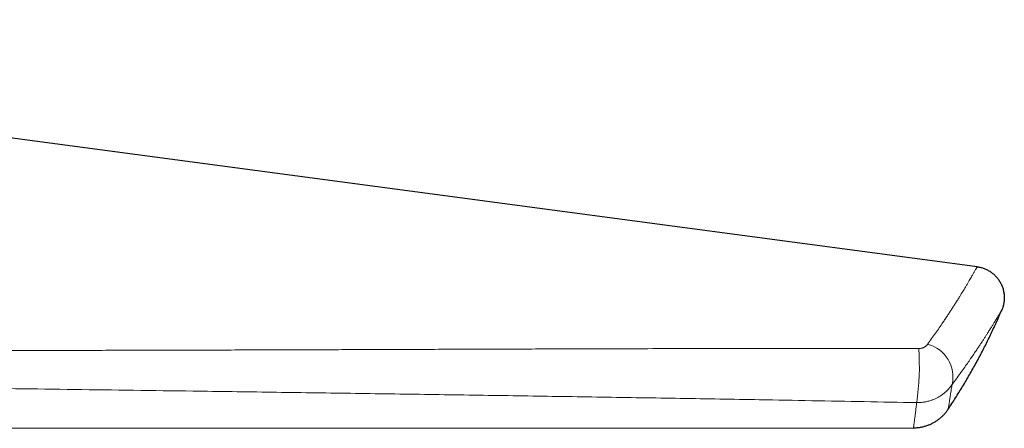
# Model space of a CAD drawing. Header units: millimetres. Extents: x 8 to 761, y 12 to 790.
# Tile 240 of 240: x 701 to 748, y 706 to 726. Entities that reach past the tile are written whole.
import ezdxf

# ---------------------------------------------------------------- set-up
doc = ezdxf.new("R2010")
doc.units = ezdxf.units.MM

msp = doc.modelspace()

# ---------------------------------------------------------------- linework, layer by layer
at = {"color": 7, "linetype": 'Continuous', "lineweight": 30}
for p, q in [((746.881, 714.217), (658.025, 726.055)), ((748.061, 712.14), (748.063, 712.142)), ((688.104, 706.473), (743.827, 706.497)), ((743.827, 706.499), (743.827, 706.499))]:
    msp.add_line(p, q, dxfattribs=at)
at = {"color": 252, "linetype": 'Continuous', "lineweight": 0}
for centre, radius, start, end in [((744.123, 708.944), 1.598, 346.4379, 76.2389), ((732.317, 709.435), 11.791, 351.5534, 4.1778)]:
    msp.add_arc(centre, radius, start, end, dxfattribs=at)
for points, knots in [([(744.503, 710.496), (744.569, 710.588), (744.7, 710.77), (744.887, 711.035), (745.067, 711.294), (745.219, 711.518), (745.347, 711.709), (745.454, 711.869), (745.557, 712.026), (745.656, 712.179), (745.752, 712.327), (745.849, 712.48), (745.948, 712.636), (746.039, 712.783), (746.119, 712.911), (746.187, 713.024), (746.253, 713.132), (746.323, 713.248), (746.395, 713.37), (746.468, 713.492), (746.534, 713.605), (746.588, 713.7), (746.634, 713.779), (746.672, 713.845), (746.707, 713.906), (746.742, 713.968), (746.776, 714.029), (746.805, 714.081), (746.828, 714.121), (746.845, 714.152), (746.859, 714.177), (746.87, 714.198), (746.879, 714.213), (746.881, 714.217), (746.881, 714.217), (746.881, 714.217)], [0, 0, 0, 0, 0.04171, 0.083456, 0.125312, 0.167205, 0.195483, 0.223763, 0.25204, 0.280427, 0.308817, 0.337204, 0.371155, 0.405128, 0.431222, 0.457316, 0.483451, 0.509586, 0.545025, 0.580491, 0.614797, 0.649127, 0.67497, 0.700812, 0.726699, 0.752586, 0.786946, 0.821331, 0.847874, 0.874417, 0.90101, 0.927603, 0.963783, 0.999995, 1, 1, 1, 1]), ([(748.063, 712.142), (748.062, 712.141), (748.06, 712.139), (748.049, 712.119), (748.032, 712.09), (748.011, 712.055), (747.989, 712.018), (747.962, 711.974), (747.932, 711.923), (747.897, 711.866), (747.858, 711.801), (747.815, 711.73), (747.767, 711.651), (747.711, 711.56), (747.644, 711.451), (747.563, 711.321), (747.472, 711.177), (747.383, 711.036), (747.298, 710.904), (747.219, 710.782), (747.136, 710.654), (747.049, 710.522), (746.958, 710.384), (746.849, 710.221), (746.72, 710.031), (746.57, 709.812), (746.41, 709.582), (746.241, 709.342), (746.061, 709.092), (745.874, 708.835), (745.742, 708.658), (745.677, 708.569)], [0, 0, 0, 0, 0.039505, 0.079021, 0.118526, 0.146816, 0.175111, 0.203401, 0.232179, 0.260962, 0.289741, 0.319213, 0.34869, 0.378162, 0.414041, 0.453805, 0.493578, 0.533343, 0.561805, 0.590272, 0.618735, 0.647593, 0.676454, 0.705312, 0.746642, 0.787982, 0.829313, 0.871908, 0.914502, 0.957251, 1, 1, 1, 1]), ([(744.077, 710.294), (744.083, 710.294), (744.112, 710.294), (744.165, 710.299), (744.217, 710.31), (744.259, 710.323), (744.291, 710.334), (744.337, 710.355), (744.381, 710.38), (744.422, 710.411), (744.452, 710.437), (744.48, 710.466), (744.495, 710.486), (744.503, 710.496)], [0, 0, 0, 0, 0.03112, 0.15298, 0.278643, 0.325321, 0.399467, 0.473626, 0.625907, 0.71828, 0.810668, 0.905329, 1, 1, 1, 1]), ([(683.884, 710.202), (685.116, 710.2), (687.582, 710.197), (691.279, 710.195), (694.977, 710.196), (698.388, 710.199), (701.513, 710.203), (704.352, 710.208), (707.191, 710.214), (710.03, 710.222), (712.868, 710.23), (715.706, 710.239), (718.544, 710.249), (721.067, 710.258), (723.274, 710.265), (725.482, 710.273), (728.006, 710.281), (730.528, 710.288), (732.735, 710.293), (734.626, 710.296), (736.517, 710.299), (738.408, 710.3), (740.298, 710.299), (742.188, 710.298), (743.447, 710.295), (744.077, 710.294)], [0, 0, 0, 0, 0.061369, 0.122737, 0.184106, 0.245475, 0.292605, 0.339735, 0.386865, 0.433995, 0.481127, 0.52826, 0.575393, 0.622527, 0.653977, 0.685428, 0.732605, 0.779783, 0.811234, 0.842685, 0.874146, 0.905606, 0.937066, 0.968533, 1, 1, 1, 1]), ([(743.98, 707.703), (743.141, 707.719), (741.464, 707.751), (738.946, 707.797), (736.638, 707.838), (734.539, 707.874), (732.649, 707.906), (730.76, 707.937), (728.239, 707.977), (725.088, 708.027), (721.306, 708.084), (717.524, 708.139), (713.742, 708.193), (709.329, 708.255), (704.286, 708.324), (698.153, 708.406), (691.561, 708.493), (686.86, 708.555), (684.51, 708.586)], [0, 0, 0, 0, 0.042389, 0.084779, 0.127169, 0.158964, 0.190759, 0.222547, 0.254336, 0.317947, 0.381559, 0.445138, 0.508717, 0.572295, 0.667666, 0.763037, 0.881518, 1, 1, 1, 1]), ([(745.677, 708.569), (745.646, 708.525), (745.584, 708.437), (745.494, 708.335), (745.416, 708.256), (745.354, 708.199), (745.289, 708.145), (745.205, 708.08), (745.1, 708.009), (744.97, 707.936), (744.834, 707.871), (744.712, 707.823), (744.607, 707.79), (744.522, 707.766), (744.435, 707.747), (744.347, 707.73), (744.257, 707.717), (744.165, 707.708), (744.073, 707.703), (744.011, 707.703), (743.98, 707.703)], [0, 0, 0, 0, 0.084223, 0.169057, 0.212456, 0.255856, 0.299596, 0.343336, 0.417598, 0.492973, 0.568348, 0.644876, 0.688326, 0.731776, 0.775584, 0.819392, 0.864344, 0.909296, 0.954648, 1, 1, 1, 1]), ([(745.677, 708.569), (745.669, 708.515), (745.652, 708.407), (745.63, 708.261), (745.61, 708.131), (745.592, 708.016), (745.576, 707.916), (745.561, 707.824), (745.548, 707.741), (745.536, 707.667), (745.525, 707.601), (745.515, 707.545), (745.507, 707.497), (745.501, 707.457), (745.496, 707.426), (745.492, 707.404), (745.489, 707.39), (745.489, 707.385), (745.489, 707.386), (745.489, 707.386)], [0, 0, 0, 0, 0.068347, 0.1367, 0.205048, 0.265497, 0.325949, 0.386398, 0.446973, 0.507552, 0.568128, 0.628574, 0.689024, 0.74947, 0.810031, 0.870594, 0.931155, 0.991601, 1, 1, 1, 1]), ([(743.827, 706.499), (743.827, 706.499), (743.827, 706.498), (743.829, 706.512), (743.833, 706.541), (743.839, 706.585), (743.846, 706.639), (743.854, 706.698), (743.862, 706.759), (743.871, 706.828), (743.881, 706.901), (743.891, 706.976), (743.9, 707.052), (743.911, 707.133), (743.922, 707.221), (743.933, 707.315), (743.946, 707.415), (743.958, 707.522), (743.97, 707.618), (743.977, 707.68), (743.98, 707.703)], [0, 0, 0, 0, 0.039923, 0.11865, 0.197377, 0.276207, 0.355036, 0.41314, 0.471243, 0.52939, 0.587537, 0.635351, 0.683165, 0.731005, 0.778846, 0.827204, 0.875562, 0.923951, 0.97234, 1, 1, 1, 1])]:
    msp.add_open_spline(points, degree=3, knots=knots, dxfattribs=at)
at = {"color": 7, "linetype": 'Continuous', "lineweight": 30}
msp.add_open_spline([(746.881, 714.217), (746.937, 714.208), (747.051, 714.189), (747.216, 714.136), (747.374, 714.065), (747.522, 713.977), (747.66, 713.872), (747.785, 713.753), (747.895, 713.619), (747.989, 713.474), (748.066, 713.319), (748.124, 713.157), (748.164, 712.988), (748.183, 712.817), (748.184, 712.644), (748.163, 712.472), (748.125, 712.303), (748.083, 712.196), (748.063, 712.142)], degree=3, dxfattribs=at)
for points, knots in [([(745.487, 707.387), (745.548, 707.477), (745.729, 707.745), (746.017, 708.201), (746.352, 708.753), (746.675, 709.314), (746.983, 709.878), (747.277, 710.446), (747.557, 711.016), (747.82, 711.581), (747.983, 711.959), (748.062, 712.143)], [0, 0, 0, 0, 0.059919, 0.179205, 0.298573, 0.417992, 0.537432, 0.654733, 0.771998, 0.889199, 1, 1, 1, 1]), ([(743.827, 706.497), (743.829, 706.497), (743.857, 706.497), (743.914, 706.499), (743.996, 706.504), (744.077, 706.512), (744.158, 706.524), (744.237, 706.539), (744.316, 706.558), (744.394, 706.579), (744.47, 706.603), (744.546, 706.631), (744.619, 706.661), (744.692, 706.694), (744.762, 706.729), (744.831, 706.767), (744.898, 706.808), (744.963, 706.851), (745.026, 706.896), (745.087, 706.944), (745.145, 706.993), (745.202, 707.045), (745.256, 707.098), (745.307, 707.152), (745.356, 707.209), (745.403, 707.266), (745.447, 707.325), (745.475, 707.365), (745.489, 707.385), (745.489, 707.386)], [0, 0, 0, 0, 0.002158, 0.044117, 0.085932, 0.127603, 0.169128, 0.210508, 0.251739, 0.292819, 0.333747, 0.374517, 0.415127, 0.455571, 0.495845, 0.53594, 0.575851, 0.615569, 0.655085, 0.694387, 0.733464, 0.772301, 0.810881, 0.849187, 0.887197, 0.924885, 0.962223, 0.999176, 1, 1, 1, 1])]:
    msp.add_open_spline(points, degree=3, knots=knots, dxfattribs=at)

doc.saveas('drawing.dxf')
